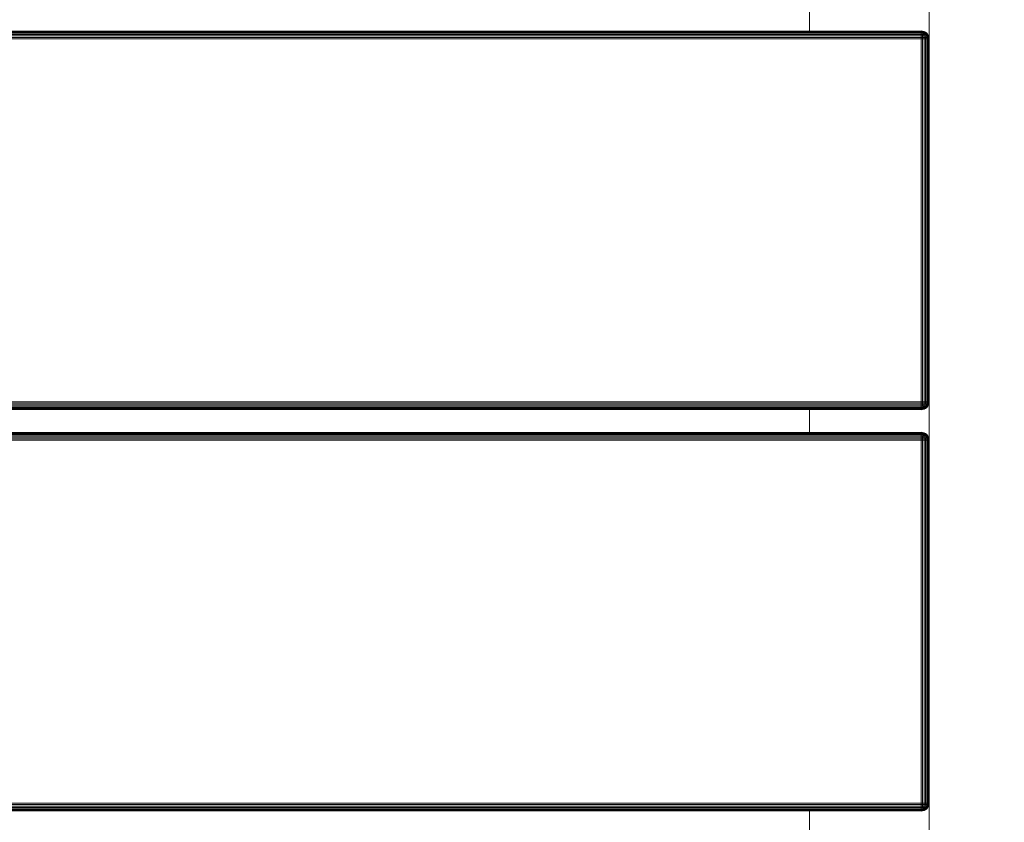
# Model space of a CAD drawing. Header units: millimetres. Extents: x -68595 to 26741, y -534 to 35396.
# Tile 54 of 172: x -58923 to -58677, y 28893 to 29095. Entities that reach past the tile are written whole.
import ezdxf

# ---------------------------------------------------------------- set-up
doc = ezdxf.new("R2010")
doc.units = ezdxf.units.MM
for name, color, linetype, lineweight, true_color in [('Furniture-1', 7, 'Continuous', 9, 0xaaaaaa), ('Kohvikulaud-1', 7, 'Continuous', 9, 0xaaaaaa), ('Surface Pattern-1', 7, 'Continuous', 9, 0x232323)]:
    doc.layers.add(name, color=color, linetype=linetype, lineweight=lineweight, true_color=true_color)

# ---------------------------------------------------------------- blocks, each defined once
blk = doc.blocks.new('MA_Kohvikulaud - Kohvikulaud_DWG-11500971-Sisehoov')
at = {"layer": 'Kohvikulaud-1'}
for p, q in [((153.62, 450), (163.25, 450)), ((161.58, 449.09), (161.84, 449.41)), ((161.84, 449.41), (161.58, 449.09)), ((161.84, 449.39), (161.58, 449.08)), ((161.58, 449.02), (161.84, 449.31)), ((161.58, 448.92), (161.84, 449.18)), ((161.84, 449.41), (162.16, 449.67)), ((162.16, 449.67), (161.84, 449.41)), ((162.16, 449.65), (161.84, 449.39)), ((161.84, 449.31), (162.16, 449.56)), ((161.84, 449.41), (161.84, 449.39)), ((161.84, 449.18), (162.16, 449.4)), ((161.84, 449.39), (161.84, 449.31)), ((161.84, 449.31), (161.84, 449.18)), ((161.84, 449), (162.16, 449.18)), ((161.84, 449.18), (161.84, 449)), ((162.16, 449.67), (162.51, 449.86)), ((162.51, 449.86), (162.16, 449.67)), ((162.51, 449.83), (162.16, 449.65)), ((162.16, 449.56), (162.51, 449.73)), ((162.16, 449.67), (162.16, 449.65)), ((162.16, 449.65), (162.16, 449.56)), ((162.16, 449.4), (162.51, 449.56)), ((162.16, 449.56), (162.16, 449.4)), ((162.16, 449.4), (162.16, 449.18)), ((162.16, 449.18), (162.51, 449.31)), ((162.16, 449.18), (162.16, 448.92)), ((162.51, 449.86), (162.89, 449.97)), ((162.89, 449.97), (162.51, 449.86)), ((162.89, 449.93), (162.51, 449.83)), ((162.51, 449.86), (162.51, 449.83)), ((162.51, 449.73), (162.89, 449.83)), ((162.51, 449.83), (162.51, 449.73)), ((162.51, 449.73), (162.51, 449.56)), ((162.51, 449.56), (162.89, 449.65)), ((162.51, 449.56), (162.51, 449.31)), ((162.51, 449.31), (162.89, 449.39)), ((162.51, 449.31), (162.51, 449.02)), ((162.89, 449.97), (163.25, 450)), ((163.25, 450), (162.89, 449.97)), ((163.25, 449.97), (162.89, 449.93)), ((162.89, 449.97), (162.89, 449.93)), ((162.89, 449.83), (162.89, 449.93)), ((163.25, 449.86), (162.89, 449.83)), ((162.89, 449.65), (162.89, 449.83)), ((163.25, 449.67), (162.89, 449.65)), ((162.89, 449.39), (162.89, 449.65)), ((163.25, 449.41), (162.89, 449.39)), ((162.89, 449.08), (162.89, 449.39)), ((163.25, 449.97), (163.25, 450)), ((163.25, 449.86), (163.25, 449.97)), ((254.25, 449.97), (163.25, 449.97)), ((163.25, 449.67), (163.25, 449.86)), ((254.25, 449.86), (163.25, 449.86)), ((163.25, 449.41), (163.25, 449.67)), ((254.25, 449.67), (163.25, 449.67)), ((163.25, 449.09), (163.25, 449.41)), ((254.25, 449.41), (163.25, 449.41)), ((254.25, 450), (254.61, 449.97)), ((254.25, 449.97), (254.25, 450)), ((254.61, 449.97), (254.25, 450)), ((254.25, 450), (263.88, 450)), ((254.25, 449.86), (254.25, 449.97)), ((254.61, 449.93), (254.25, 449.97)), ((254.25, 449.67), (254.25, 449.86)), ((254.61, 449.83), (254.25, 449.86)), ((254.25, 449.41), (254.25, 449.67)), ((254.61, 449.65), (254.25, 449.67)), ((254.25, 449.09), (254.25, 449.41)), ((254.61, 449.39), (254.25, 449.41)), ((254.61, 449.97), (254.99, 449.86)), ((254.61, 449.93), (254.61, 449.97)), ((254.99, 449.86), (254.61, 449.97)), ((254.99, 449.83), (254.61, 449.93)), ((254.61, 449.93), (254.61, 449.83)), ((254.61, 449.83), (254.99, 449.73)), ((254.61, 449.83), (254.61, 449.65)), ((254.61, 449.65), (254.99, 449.56)), ((254.61, 449.65), (254.61, 449.39)), ((254.61, 449.39), (254.99, 449.31)), ((254.61, 449.39), (254.61, 449.08)), ((254.99, 449.86), (255.34, 449.67)), ((254.99, 449.83), (254.99, 449.86)), ((255.34, 449.67), (254.99, 449.86)), ((255.34, 449.65), (254.99, 449.83)), ((254.99, 449.83), (254.99, 449.73)), ((254.99, 449.73), (255.34, 449.56)), ((254.99, 449.73), (254.99, 449.56)), ((254.99, 449.56), (255.34, 449.4)), ((254.99, 449.56), (254.99, 449.31)), ((254.99, 449.31), (255.34, 449.18)), ((254.99, 449.31), (254.99, 449.02)), ((255.34, 449.67), (255.66, 449.41)), ((255.34, 449.65), (255.34, 449.67)), ((255.66, 449.41), (255.34, 449.67)), ((255.66, 449.39), (255.34, 449.65)), ((255.34, 449.65), (255.34, 449.56)), ((255.34, 449.56), (255.66, 449.31)), ((255.34, 449.56), (255.34, 449.4)), ((255.34, 449.4), (255.66, 449.18)), ((255.34, 449.4), (255.34, 449.18)), ((255.34, 449.18), (255.66, 449)), ((255.34, 449.18), (255.34, 448.92)), ((255.66, 449.41), (255.92, 449.09)), ((255.66, 449.39), (255.66, 449.41)), ((255.92, 449.09), (255.66, 449.41)), ((255.92, 449.08), (255.66, 449.39)), ((255.66, 449.39), (255.66, 449.31)), ((255.66, 449.31), (255.92, 449.02)), ((255.66, 449.31), (255.66, 449.18)), ((255.66, 449.18), (255.92, 448.92)), ((255.66, 449.18), (255.66, 449)), ((262.2, 449.09), (262.46, 449.41)), ((262.46, 449.41), (262.2, 449.09)), ((262.46, 449.39), (262.2, 449.08)), ((262.2, 449.02), (262.46, 449.31)), ((262.2, 448.92), (262.46, 449.18)), ((262.46, 449.41), (262.78, 449.67)), ((262.78, 449.67), (262.46, 449.41)), ((262.78, 449.65), (262.46, 449.39)), ((262.46, 449.31), (262.78, 449.56)), ((262.46, 449.39), (262.46, 449.41)), ((262.46, 449.18), (262.78, 449.4)), ((262.46, 449.39), (262.46, 449.31)), ((262.46, 449.31), (262.46, 449.18)), ((262.46, 449), (262.78, 449.18)), ((262.46, 449.18), (262.46, 449)), ((262.78, 449.67), (263.14, 449.86)), ((263.14, 449.86), (262.78, 449.67)), ((263.14, 449.83), (262.78, 449.65)), ((262.78, 449.56), (263.14, 449.73)), ((262.78, 449.65), (262.78, 449.67)), ((262.78, 449.65), (262.78, 449.56)), ((262.78, 449.4), (263.14, 449.56)), ((262.78, 449.56), (262.78, 449.4)), ((262.78, 449.4), (262.78, 449.18)), ((262.78, 449.18), (263.14, 449.31)), ((262.78, 449.18), (262.78, 448.92)), ((263.14, 449.86), (263.51, 449.97)), ((263.51, 449.97), (263.14, 449.86)), ((263.51, 449.93), (263.14, 449.83)), ((263.14, 449.83), (263.14, 449.86)), ((263.14, 449.73), (263.51, 449.83)), ((263.14, 449.83), (263.14, 449.73)), ((263.14, 449.73), (263.14, 449.56)), ((263.14, 449.56), (263.51, 449.65)), ((263.14, 449.56), (263.14, 449.31)), ((263.14, 449.31), (263.51, 449.39)), ((263.14, 449.31), (263.14, 449.02)), ((263.51, 449.97), (263.88, 450)), ((263.88, 450), (263.51, 449.97)), ((263.51, 449.93), (263.51, 449.97)), ((263.51, 449.93), (263.88, 449.97)), ((263.51, 449.83), (263.51, 449.93)), ((263.51, 449.83), (263.88, 449.86)), ((263.51, 449.65), (263.51, 449.83)), ((263.51, 449.65), (263.88, 449.67)), ((263.51, 449.39), (263.51, 449.65)), ((263.51, 449.39), (263.88, 449.41)), ((263.51, 449.08), (263.51, 449.39)), ((263.88, 449.97), (263.88, 450)), ((263.88, 449.86), (263.88, 449.97)), ((354.88, 449.97), (263.88, 449.97)), ((263.88, 449.67), (263.88, 449.86)), ((263.88, 449.86), (354.88, 449.86)), ((263.88, 449.41), (263.88, 449.67)), ((263.88, 449.67), (354.88, 449.67)), ((263.88, 449.09), (263.88, 449.41)), ((263.88, 449.41), (354.88, 449.41)), ((354.88, 450), (355.24, 449.97)), ((354.88, 449.97), (354.88, 450)), ((355.24, 449.97), (354.88, 450)), ((354.88, 450), (364.5, 450)), ((354.88, 449.86), (354.88, 449.97)), ((354.88, 449.97), (355.24, 449.93)), ((354.88, 449.67), (354.88, 449.86)), ((354.88, 449.86), (355.24, 449.83)), ((354.88, 449.41), (354.88, 449.67)), ((354.88, 449.67), (355.24, 449.65)), ((354.88, 449.09), (354.88, 449.41)), ((354.88, 449.41), (355.24, 449.39)), ((355.24, 449.97), (355.61, 449.86)), ((355.61, 449.86), (355.24, 449.97)), ((355.24, 449.97), (355.24, 449.93)), ((355.61, 449.83), (355.24, 449.93)), ((355.24, 449.93), (355.24, 449.83)), ((355.24, 449.83), (355.61, 449.73)), ((355.24, 449.83), (355.24, 449.65)), ((355.24, 449.65), (355.61, 449.56)), ((355.24, 449.65), (355.24, 449.39)), ((355.24, 449.39), (355.61, 449.31)), ((355.24, 449.39), (355.24, 449.08)), ((355.61, 449.86), (355.97, 449.67)), ((355.97, 449.67), (355.61, 449.86)), ((355.61, 449.86), (355.61, 449.83)), ((355.97, 449.65), (355.61, 449.83)), ((355.61, 449.83), (355.61, 449.73)), ((355.61, 449.73), (355.97, 449.56)), ((355.61, 449.73), (355.61, 449.56)), ((355.61, 449.56), (355.97, 449.4)), ((355.61, 449.56), (355.61, 449.31)), ((355.61, 449.31), (355.97, 449.18)), ((355.61, 449.31), (355.61, 449.02)), ((355.97, 449.67), (356.29, 449.41)), ((356.29, 449.41), (355.97, 449.67)), ((355.97, 449.67), (355.97, 449.65)), ((356.29, 449.39), (355.97, 449.65)), ((355.97, 449.65), (355.97, 449.56)), ((355.97, 449.56), (356.29, 449.31)), ((355.97, 449.56), (355.97, 449.4)), ((355.97, 449.4), (356.29, 449.18)), ((355.97, 449.4), (355.97, 449.18)), ((355.97, 449.18), (356.29, 449)), ((355.97, 449.18), (355.97, 448.92)), ((356.29, 449.41), (356.55, 449.09)), ((356.55, 449.09), (356.29, 449.41)), ((356.29, 449.41), (356.29, 449.39)), ((356.55, 449.08), (356.29, 449.39)), ((356.29, 449.39), (356.29, 449.31)), ((356.29, 449.31), (356.55, 449.02)), ((356.29, 449.31), (356.29, 449.18)), ((356.29, 449.18), (356.55, 448.92)), ((356.29, 449.18), (356.29, 449)), ((161.25, 448), (161.28, 448.36)), ((161.28, 448.36), (161.25, 448)), ((161.28, 448.03), (161.25, 448)), ((161.28, 448.36), (161.39, 448.74)), ((161.28, 448.36), (161.39, 448.74)), ((161.39, 448), (161.28, 448.03)), ((161.28, -448), (161.28, 448)), ((161.39, 448.74), (161.58, 449.09)), ((161.58, 449.09), (161.39, 448.74)), ((161.58, 449.08), (161.39, 448.68)), ((161.39, 448.74), (161.58, 449.08)), ((161.39, 448.68), (161.58, 449.02)), ((161.39, 448.62), (161.58, 449.02)), ((161.39, 448.62), (161.58, 448.92)), ((161.39, 448.52), (161.58, 448.92)), ((161.39, 448.52), (161.58, 448.77)), ((161.39, 448.4), (161.58, 448.77)), ((161.39, 448.4), (161.58, 448.6)), ((161.39, 448.27), (161.58, 448.6)), ((161.39, 448.27), (161.58, 448.4)), ((161.39, 448.13), (161.58, 448.4)), ((161.58, 448.2), (161.39, 448.13)), ((161.39, 448.07), (161.58, 448.2)), ((161.39, 448), (161.58, 448)), ((161.39, 448), (161.39, -448)), ((161.58, 449.09), (161.58, 449.08)), ((161.58, 449.08), (161.58, 449.02)), ((161.58, 449.02), (161.58, 448.92)), ((161.58, 448.77), (161.84, 449)), ((161.58, 448.92), (161.58, 448.77)), ((161.58, 448.6), (161.84, 448.77)), ((161.58, 448.77), (161.58, 448.6)), ((161.58, 448.6), (161.58, 448.4)), ((161.58, 448.4), (161.84, 448.52)), ((161.58, 448.4), (161.58, 448.2)), ((161.58, 448.2), (161.84, 448.26)), ((161.58, 448), (161.58, 448.2)), ((161.58, 448), (161.84, 448)), ((161.58, -448), (161.58, 448)), ((161.84, 449), (161.84, 448.77)), ((161.84, 448.77), (162.16, 448.92)), ((161.84, 448.77), (161.84, 448.52)), ((161.84, 448.52), (162.16, 448.62)), ((161.84, 448.52), (161.84, 448.26)), ((161.84, 448.26), (162.16, 448.3)), ((161.84, 448), (161.84, 448.26)), ((161.84, 448), (162.16, 448)), ((161.84, -448), (161.84, 448)), ((162.16, 448.92), (162.51, 449.02)), ((162.16, 448.92), (162.16, 448.62)), ((162.16, 448.62), (162.51, 448.68)), ((162.16, 448.62), (162.16, 448.3)), ((162.16, 448.3), (162.51, 448.34)), ((162.16, 448), (162.16, 448.3)), ((162.16, 448), (162.51, 448)), ((162.16, -448), (162.16, 448)), ((162.51, 449.02), (162.89, 449.08)), ((162.51, 449.02), (162.51, 448.68)), ((162.51, 448.68), (162.89, 448.72)), ((162.51, 448.68), (162.51, 448.34)), ((162.51, 448.34), (162.89, 448.36)), ((162.51, 448), (162.51, 448.34)), ((162.51, 448), (162.89, 448)), ((162.51, -448), (162.51, 448)), ((163.25, 449.09), (162.89, 449.08)), ((162.89, 448.72), (162.89, 449.08)), ((163.25, 448.74), (162.89, 448.72)), ((162.89, 448.36), (162.89, 448.72)), ((162.89, 448), (162.89, 448.36)), ((163.25, 448.36), (162.89, 448.36)), ((162.89, 448), (163.25, 448)), ((162.89, -448), (162.89, 448)), ((163.25, 448.74), (163.25, 449.09)), ((254.25, 449.09), (163.25, 449.09)), ((163.25, 448.36), (163.25, 448.74)), ((254.25, 448.74), (163.25, 448.74)), ((163.25, 448), (163.25, 448.36)), ((163.25, 448.36), (254.25, 448.36)), ((254.25, 448), (163.25, 448)), ((163.25, 448), (163.25, -448)), ((254.25, 448.74), (254.25, 449.09)), ((254.61, 449.08), (254.25, 449.09)), ((254.25, 448.36), (254.25, 448.74)), ((254.61, 448.72), (254.25, 448.74)), ((254.25, 448), (254.25, 448.36)), ((254.61, 448.36), (254.25, 448.36)), ((254.25, -448), (254.25, 448)), ((254.25, 448), (254.61, 448)), ((254.61, 449.08), (254.99, 449.02)), ((254.61, 449.08), (254.61, 448.72)), ((254.61, 448.72), (254.99, 448.68)), ((254.61, 448.72), (254.61, 448.36)), ((254.61, 448.36), (254.99, 448.34)), ((254.61, 448.36), (254.61, 448)), ((254.61, 448), (254.99, 448)), ((254.61, 448), (254.61, -448)), ((254.99, 449.02), (255.34, 448.92)), ((254.99, 449.02), (254.99, 448.68)), ((254.99, 448.68), (255.34, 448.62)), ((254.99, 448.68), (254.99, 448.34)), ((254.99, 448.34), (255.34, 448.3)), ((254.99, 448.34), (254.99, 448)), ((254.99, 448), (255.34, 448)), ((254.99, 448), (254.99, -448)), ((255.34, 448.92), (255.66, 448.77)), ((255.34, 448.92), (255.34, 448.62)), ((255.34, 448.62), (255.66, 448.52)), ((255.34, 448.62), (255.34, 448.3)), ((255.34, 448.3), (255.66, 448.26)), ((255.34, 448.3), (255.34, 448)), ((255.34, 448), (255.66, 448)), ((255.34, 448), (255.34, -448)), ((255.66, 449), (255.92, 448.77)), ((255.66, 449), (255.66, 448.77)), ((255.66, 448.77), (255.92, 448.6)), ((255.66, 448.77), (255.66, 448.52)), ((255.66, 448.52), (255.92, 448.4)), ((255.66, 448.52), (255.66, 448.26)), ((255.66, 448.26), (255.92, 448.2)), ((255.66, 448.26), (255.66, 448)), ((255.66, 448), (255.92, 448)), ((255.66, 448), (255.66, -448)), ((255.92, 449.09), (256.11, 448.74)), ((255.92, 449.08), (255.92, 449.09)), ((255.92, 449.09), (256.11, 448.73)), ((256.11, 448.73), (255.92, 449.09)), ((256.11, 448.72), (255.92, 449.08)), ((255.92, 449.08), (255.92, 449.02)), ((256.11, 448.7), (255.92, 449.02)), ((255.92, 449.02), (256.11, 448.7)), ((255.92, 449.02), (255.92, 448.92)), ((255.92, 448.92), (256.11, 448.65)), ((255.92, 448.92), (256.11, 448.65)), ((255.92, 448.92), (255.92, 448.77)), ((255.92, 448.77), (256.11, 448.57)), ((255.92, 448.77), (256.11, 448.57)), ((255.92, 448.77), (255.92, 448.6)), ((255.92, 448.6), (256.11, 448.46)), ((255.92, 448.6), (256.11, 448.46)), ((255.92, 448.6), (255.92, 448.4)), ((255.92, 448.4), (256.11, 448.34)), ((255.92, 448.4), (256.11, 448.34)), ((255.92, 448.4), (255.92, 448.2)), ((255.92, 448.2), (256.11, 448.2)), ((255.92, 448.2), (256.11, 448.2)), ((255.92, 448.2), (255.92, 448)), ((255.92, 448), (256.11, 448.07)), ((255.92, 448), (256.11, 448.07)), ((255.92, -448), (255.92, 448)), ((256.11, 448.74), (256.22, 448.36)), ((256.11, 448.74), (256.22, 448.36)), ((256.11, 448), (256.22, 448.03)), ((256.11, 448), (256.11, -448)), ((256.22, 448.36), (256.25, 448)), ((256.22, 448.36), (256.25, 448)), ((256.22, 448.03), (256.25, 448)), ((256.22, -448), (256.22, 448)), ((261.88, 448), (261.91, 448.36)), ((261.91, 448.36), (261.88, 448)), ((261.91, 448.03), (261.88, 448)), ((261.91, 448.36), (262.02, 448.74)), ((261.91, 448.36), (262.02, 448.74)), ((261.91, 448), (262.02, 448.07)), ((261.91, -448), (261.91, 448)), ((262.02, 448.74), (262.2, 449.09)), ((262.2, 449.09), (262.02, 448.73)), ((262.2, 449.09), (262.02, 448.73)), ((262.2, 449.08), (262.02, 448.68)), ((262.2, 449.08), (262.02, 448.7)), ((262.02, 448.68), (262.2, 449.02)), ((262.02, 448.62), (262.2, 449.02)), ((262.02, 448.62), (262.2, 448.92)), ((262.02, 448.52), (262.2, 448.92)), ((262.02, 448.52), (262.2, 448.77)), ((262.02, 448.4), (262.2, 448.77)), ((262.02, 448.4), (262.2, 448.6)), ((262.02, 448.27), (262.2, 448.6)), ((262.02, 448.27), (262.2, 448.4)), ((262.02, 448.13), (262.2, 448.4)), ((262.2, 448.2), (262.02, 448.13)), ((262.02, 448), (262.2, 448.2)), ((262.02, 448), (262.2, 448)), ((262.02, 448), (262.02, -448)), ((262.2, 449.08), (262.2, 449.09)), ((262.2, 449.08), (262.2, 449.02)), ((262.2, 449.02), (262.2, 448.92)), ((262.2, 448.77), (262.46, 449)), ((262.2, 448.92), (262.2, 448.77)), ((262.2, 448.6), (262.46, 448.77)), ((262.2, 448.77), (262.2, 448.6)), ((262.2, 448.6), (262.2, 448.4)), ((262.2, 448.4), (262.46, 448.52)), ((262.2, 448.4), (262.2, 448.2)), ((262.2, 448.2), (262.46, 448.26)), ((262.2, 448.2), (262.2, 448)), ((262.2, 448), (262.46, 448)), ((262.2, -448), (262.2, 448)), ((262.46, 449), (262.46, 448.77)), ((262.46, 448.77), (262.78, 448.92)), ((262.46, 448.77), (262.46, 448.52)), ((262.46, 448.52), (262.78, 448.62)), ((262.46, 448.52), (262.46, 448.26)), ((262.46, 448.26), (262.78, 448.3)), ((262.46, 448.26), (262.46, 448)), ((262.46, 448), (262.78, 448)), ((262.46, -448), (262.46, 448)), ((262.78, 448.92), (263.14, 449.02)), ((262.78, 448.92), (262.78, 448.62)), ((262.78, 448.62), (263.14, 448.68)), ((262.78, 448.62), (262.78, 448.3)), ((262.78, 448.3), (263.14, 448.34)), ((262.78, 448.3), (262.78, 448)), ((262.78, 448), (263.14, 448)), ((262.78, -448), (262.78, 448)), ((263.14, 449.02), (263.51, 449.08)), ((263.14, 449.02), (263.14, 448.68)), ((263.14, 448.68), (263.51, 448.72)), ((263.14, 448.68), (263.14, 448.34)), ((263.14, 448.34), (263.51, 448.36)), ((263.14, 448.34), (263.14, 448)), ((263.14, 448), (263.51, 448)), ((263.14, -448), (263.14, 448)), ((263.51, 449.08), (263.88, 449.09)), ((263.51, 448.72), (263.51, 449.08)), ((263.51, 448.72), (263.88, 448.74)), ((263.51, 448.36), (263.51, 448.72)), ((263.51, 448.36), (263.88, 448.36)), ((263.51, 448.36), (263.51, 448)), ((263.51, 448), (263.88, 448)), ((263.51, -448), (263.51, 448)), ((263.88, 448.74), (263.88, 449.09)), ((263.88, 449.09), (354.88, 449.09)), ((263.88, 448.36), (263.88, 448.74)), ((263.88, 448.74), (354.88, 448.74)), ((263.88, 448), (263.88, 448.36)), ((263.88, 448.36), (354.88, 448.36)), ((354.88, 448), (263.88, 448)), ((263.88, 448), (263.88, -448)), ((354.88, 448.74), (354.88, 449.09)), ((354.88, 449.09), (355.24, 449.08)), ((354.88, 448.36), (354.88, 448.74)), ((354.88, 448.74), (355.24, 448.72)), ((354.88, 448), (354.88, 448.36)), ((354.88, 448.36), (355.24, 448.36)), ((354.88, -448), (354.88, 448)), ((354.88, 448), (355.24, 448)), ((355.24, 449.08), (355.61, 449.02)), ((355.24, 449.08), (355.24, 448.72)), ((355.24, 448.72), (355.61, 448.68)), ((355.24, 448.72), (355.24, 448.36)), ((355.24, 448.36), (355.61, 448.34)), ((355.24, 448), (355.24, 448.36)), ((355.24, 448), (355.61, 448)), ((355.24, 448), (355.24, -448)), ((355.61, 449.02), (355.97, 448.92)), ((355.61, 449.02), (355.61, 448.68)), ((355.61, 448.68), (355.97, 448.62)), ((355.61, 448.68), (355.61, 448.34)), ((355.61, 448.34), (355.97, 448.3)), ((355.61, 448), (355.61, 448.34)), ((355.61, 448), (355.97, 448)), ((355.61, -448), (355.61, 448)), ((355.97, 448.92), (356.29, 448.77)), ((355.97, 448.92), (355.97, 448.62)), ((355.97, 448.62), (356.29, 448.52)), ((355.97, 448.62), (355.97, 448.3)), ((355.97, 448.3), (356.29, 448.26)), ((355.97, 448), (355.97, 448.3)), ((355.97, 448), (356.29, 448)), ((355.97, -448), (355.97, 448)), ((356.29, 449), (356.55, 448.77)), ((356.29, 449), (356.29, 448.77)), ((356.29, 448.77), (356.55, 448.6)), ((356.29, 448.77), (356.29, 448.52)), ((356.29, 448.52), (356.55, 448.4)), ((356.29, 448.52), (356.29, 448.26)), ((356.29, 448.26), (356.55, 448.2)), ((356.29, 448), (356.29, 448.26)), ((356.29, 448), (356.55, 448)), ((356.29, -448), (356.29, 448)), ((356.55, 449.09), (356.73, 448.74)), ((356.55, 449.09), (356.73, 448.73)), ((356.55, 449.09), (356.55, 449.08)), ((356.73, 448.73), (356.55, 449.09)), ((356.73, 448.72), (356.55, 449.08)), ((356.55, 449.08), (356.55, 449.02)), ((356.73, 448.7), (356.55, 449.02)), ((356.55, 449.02), (356.73, 448.7)), ((356.55, 449.02), (356.55, 448.92)), ((356.55, 448.92), (356.73, 448.65)), ((356.55, 448.92), (356.73, 448.65)), ((356.55, 448.92), (356.55, 448.77)), ((356.55, 448.77), (356.73, 448.57)), ((356.55, 448.77), (356.73, 448.57)), ((356.55, 448.77), (356.55, 448.6)), ((356.55, 448.6), (356.73, 448.46)), ((356.55, 448.6), (356.73, 448.46)), ((356.55, 448.6), (356.55, 448.4)), ((356.55, 448.4), (356.73, 448.34)), ((356.55, 448.4), (356.73, 448.34)), ((356.55, 448.4), (356.55, 448.2)), ((356.55, 448.2), (356.73, 448.2)), ((356.55, 448), (356.55, 448.2)), ((356.73, 448.2), (356.55, 448.2)), ((356.55, 448), (356.73, 448.13)), ((356.73, 448.07), (356.55, 448)), ((356.55, -448), (356.55, 448)), ((356.73, 448.74), (356.84, 448.36)), ((356.73, 448.73), (356.84, 448.36)), ((356.84, 448.03), (356.73, 448)), ((356.73, -448), (356.73, 448)), ((356.84, 448.36), (356.88, 448)), ((356.84, 448.36), (356.88, 448)), ((356.84, 448.03), (356.88, 448)), ((356.84, -448), (356.84, 448)), ((161.58, 420), (155.3, 420)), ((262.2, 420), (255.92, 420)), ((362.83, 420), (356.55, 420))]:
    blk.add_line(p, q, dxfattribs=at)
blk = doc.blocks.new('MA_Kohvikulaud - MA_Kohvikulaud-11500981-Sisehoov')
blk.add_blockref('MA_Kohvikulaud - Kohvikulaud_DWG-11500971-Sisehoov', (-357.3, 23.93))

msp = doc.modelspace()

# ---------------------------------------------------------------- hatches: boundary and pattern name
at = {"layer": 'Surface Pattern-1'}
h = msp.add_hatch(dxfattribs=at)
h.set_pattern_fill('FP_6', color=256, style=0, pattern_type=2)
h.set_pattern_definition([(270, (-67594.6, -13241.8), (600, 4e-14), []), (0, (-67594.6, -13241.8), (0, 600), [])])
h.paths.add_polyline_path([(-59902.01, 25556.61), (-57646.08, 27269.19), (-57646.08, 29348.17), (-66244.21, 29348.17), (-66244.21, 29093.17), (-66744.21, 29093.17), (-66744.21, 29348.17), (-66798.58, 29348.17), (-66798.58, 25687.16), (-64518.77, 26921.57), (-63355.37, 26921.57), (-59935.15, 25569.7)])
h.paths.add_polyline_path([(-59935.15, 25671.63), (-60763.15, 26024.35), (-60410.88, 26851.3), (-59583.94, 26499.03), (-59934.9, 25672.21)])
h.paths.add_polyline_path([(-59925.64, 25770.8), (-59923.44, 25775.98), (-60296.25, 25934.23), (-60298.45, 25929.05), (-59935.15, 25774.84)])
h.paths.add_polyline_path([(-59886.32, 25863.43), (-59884.13, 25868.61), (-60256.93, 26026.85), (-60259.13, 26021.68), (-59896.89, 25867.91)])
h.paths.add_polyline_path([(-60326.06, 25940.77), (-60323.86, 25945.95), (-60696.67, 26104.2), (-60698.87, 26099.02), (-60338.5, 25946.05)])
h.paths.add_polyline_path([(-59847.01, 25956.06), (-59844.81, 25961.23), (-60217.61, 26119.48), (-60219.81, 26114.3), (-59875.7, 25968.24)])
h.paths.add_polyline_path([(-60286.74, 26033.4), (-60284.55, 26038.58), (-60657.35, 26196.82), (-60659.55, 26191.64), (-60312.19, 26044.2)])
h.paths.add_polyline_path([(-59807.69, 26048.68), (-59805.49, 26053.86), (-60178.3, 26212.11), (-60180.49, 26206.93), (-59811.38, 26050.25)])
h.paths.add_polyline_path([(-60247.43, 26126.02), (-60245.23, 26131.2), (-60618.03, 26289.45), (-60620.23, 26284.27), (-60254.11, 26128.86)])
h.paths.add_polyline_path([(-59768.37, 26141.31), (-59766.58, 26146.66), (-60138.98, 26304.73), (-60141.18, 26299.55), (-59772.06, 26142.87)])
h.paths.add_polyline_path([(-60208.11, 26218.65), (-60205.91, 26223.83), (-60578.72, 26382.07), (-60580.91, 26376.9), (-60254.11, 26238.18)])
h.paths.add_polyline_path([(-60702.62, 26231.01), (-61172.19, 26271.89), (-61169.58, 26301.77), (-61158.95, 26300.85), (-61151.37, 26400.57), (-61203.14, 26405.07), (-61212.32, 26310.84), (-61214.46, 26310.84), (-61227.91, 26311.07), (-61228.27, 26306.88), (-61409.69, 26322.68), (-61370.66, 26770.98), (-61189.25, 26755.19), (-61189.25, 26750.03), (-61173.59, 26747.54), (-61173.52, 26745.41), (-61181.46, 26654.13), (-61128.6, 26649.53), (-61119.93, 26749.15), (-61130.56, 26750.08), (-61127.96, 26779.97), (-60658.39, 26739.09), (-60661, 26709.2), (-60671.62, 26710.13), (-60710.65, 26261.82), (-60700.02, 26260.9)])
h.paths.add_polyline_path([(-59729.05, 26233.93), (-59726.86, 26239.11), (-60099.66, 26397.36), (-60101.86, 26392.18), (-59766.58, 26249.86)])
h.paths.add_polyline_path([(-60818.88, 26301.36), (-60785.06, 26689.89), (-60790.04, 26690.32), (-60823.86, 26301.79), (-60819.24, 26301.39)])
h.paths.add_polyline_path([(-60929.71, 26311.01), (-60895.89, 26699.54), (-60900.87, 26699.97), (-60934.69, 26311.44), (-60930.07, 26311.04)])
h.paths.add_polyline_path([(-60168.79, 26311.28), (-60166.59, 26316.45), (-60539.4, 26474.7), (-60541.6, 26469.52), (-60179.65, 26315.88)])
h.paths.add_polyline_path([(-61040.54, 26320.65), (-61006.72, 26709.19), (-61011.7, 26709.62), (-61045.52, 26321.09), (-61040.91, 26320.69)])
h.paths.add_polyline_path([(-59689.74, 26326.56), (-59687.54, 26331.74), (-60060.34, 26489.98), (-60062.54, 26484.81), (-59753.84, 26353.77)])
h.paths.add_polyline_path([(-61339.39, 26346.67), (-61305.57, 26735.2), (-61334.96, 26737.76), (-61368.78, 26349.23), (-61341.39, 26346.84)])
h.paths.add_polyline_path([(-61794.58, 26398.35), (-61840.04, 26401.68), (-61870.78, 26407.04), (-61905.09, 26416.67), (-61936.08, 26428.54), (-61967.1, 26444.26), (-61995.78, 26462.31), (-62022.06, 26482.8), (-62049.05, 26508.6), (-62071.6, 26534.97), (-62089.77, 26560.85), (-62106.41, 26590.15), (-62120.92, 26622.77), (-62131.8, 26655.75), (-62139.08, 26688.22), (-62143.2, 26721.41), (-62144.05, 26759.59), (-62141.75, 26790.03), (-62135.88, 26824.61), (-62126.95, 26856.9), (-62114.39, 26889.85), (-62099.32, 26919.78), (-62080.62, 26949.54), (-62058.46, 26977.66), (-62034.33, 27002.81), (-62009.22, 27024.44), (-61978.85, 27045.48), (-61952.78, 27060.17), (-61919.95, 27074.76), (-61883.79, 27086.41), (-61854.75, 27092.84), (-61818.79, 27097.11), (-61786.3, 27097.97), (-61751.21, 27095.26), (-61718.3, 27089.65), (-61684.08, 27080.02), (-61653.08, 27068.15), (-61621.65, 27052.19), (-61593.39, 27034.38), (-61567.11, 27013.89), (-61540.12, 26988.09), (-61517.57, 26961.73), (-61499.4, 26935.85), (-61482.76, 26906.54), (-61468.25, 26873.93), (-61456.53, 26837.61), (-61450.09, 26808.51), (-61445.96, 26775.13), (-61445.04, 26738.53), (-61447.42, 26706.67), (-61453.29, 26672.07), (-61463.17, 26637.11), (-61474.78, 26606.85), (-61489.85, 26576.91), (-61508.55, 26547.15), (-61530.7, 26519.03), (-61554.84, 26493.88), (-61579.95, 26472.26), (-61607.41, 26452.97), (-61636.39, 26436.52), (-61669.22, 26421.93), (-61701.98, 26411.13), (-61736.7, 26403.53), (-61771.87, 26399.46), (-61787.01, 26398.72)])
h.paths.add_polyline_path([(-60129.47, 26403.9), (-60127.28, 26409.08), (-60500.08, 26567.33), (-60502.28, 26562.15), (-60179.65, 26425.2)])
h.paths.add_polyline_path([(-59650.42, 26419.19), (-59622.82, 26484.2), (-59995.63, 26642.44), (-60023.22, 26577.43), (-59657.46, 26422.17)])
h.paths.add_polyline_path([(-61147.68, 26430.36), (-61131.2, 26619.64), (-61184.08, 26624.02), (-61200.54, 26434.96), (-61151.37, 26430.68)])
h.paths.add_polyline_path([(-61647.95, 26475.26), (-61641.03, 26479.35), (-61647.42, 26475.58)])
h.paths.add_polyline_path([(-61622.33, 26490.62), (-61615.32, 26495.8), (-61622.27, 26490.67)])
h.paths.add_polyline_path([(-60090.16, 26496.53), (-60087.96, 26501.71), (-60460.76, 26659.95), (-60462.96, 26654.77), (-60093.95, 26498.14)])
h.paths.add_polyline_path([(-61554.46, 26552.32), (-61548.96, 26559.68), (-61554.14, 26552.76)])
h.paths.add_polyline_path([(-59757.36, 26583.89), (-59778.57, 26605.1), (-59771.03, 26612.64), (-60089.23, 26930.84), (-60096.77, 26923.3), (-60117.98, 26944.51), (-59784.7, 27277.8), (-59763.48, 27256.58), (-59771.03, 27249.04), (-59700.32, 27178.33), (-59662.8, 27215.85), (-59729.03, 27283.57), (-59728.47, 27284.32), (-59718.6, 27295.01), (-59721.43, 27298.64), (-59593.06, 27427), (-59275.26, 27108.41), (-59403.63, 26980.04), (-59407.67, 26983.27), (-59419.56, 26972.97), (-59420.34, 26973.4), (-59486.02, 27039.07), (-59523.54, 27001.55), (-59452.83, 26930.84), (-59445.29, 26938.39), (-59424.07, 26917.17), (-59736.53, 26604.71)])
h.paths.add_polyline_path([(-60050.84, 26589.15), (-60023.24, 26654.16), (-60396.05, 26812.41), (-60423.64, 26747.4), (-60093.95, 26607.45)])
h.paths.add_polyline_path([(-61520.86, 26602.89), (-61517.49, 26609.91), (-61520.74, 26603.14)])
h.paths.add_polyline_path([(-61497.78, 26659.01), (-61495.78, 26666.76), (-61497.59, 26659.74)])
h.paths.add_polyline_path([(-59713.58, 26712.52), (-59710.04, 26716.06), (-59985.81, 26991.83), (-59989.35, 26988.29), (-59722.67, 26721.62)])
h.paths.add_polyline_path([(-61486.06, 26718.56), (-61485.61, 26726.54), (-61486.02, 26719.3)])
h.paths.add_polyline_path([(-61486.18, 26779.52), (-61487.29, 26787.22), (-61486.21, 26779.69)])
h.paths.add_polyline_path([(-59634.91, 26791.19), (-59631.38, 26794.72), (-59907.15, 27070.49), (-59910.68, 27066.96), (-59646.27, 26802.55)])
h.paths.add_polyline_path([(-61492.44, 26816.46), (-61493.27, 26819.78), (-61492.82, 26817.94)])
h.paths.add_polyline_path([(-59556.24, 26869.85), (-59552.71, 26873.39), (-59828.48, 27149.16), (-59832.02, 27145.62), (-59617.23, 26930.84)])
h.paths.add_polyline_path([(-61521.5, 26894.98), (-61525.59, 26901.9), (-61521.81, 26895.51)])
h.paths.add_polyline_path([(-61536.86, 26920.59), (-61542.04, 26927.62), (-61536.91, 26920.66)])
h.paths.add_polyline_path([(-61598.56, 26988.47), (-61605.92, 26993.97), (-61598.74, 26988.6)])
h.paths.add_polyline_path([(-61649.12, 27022.07), (-61659.08, 27026.82), (-61649.38, 27022.19)])
h.paths.add_polyline_path([(-59544.75, 27022.76), (-59507.23, 27060.29), (-59641.58, 27194.64), (-59679.1, 27157.12), (-59548.34, 27026.35)])
h.paths.add_polyline_path([(-61705.25, 27045.15), (-61712.99, 27047.16), (-61705.98, 27045.34)])
h.paths.add_polyline_path([(-61764.79, 27056.87), (-61772.78, 27057.32), (-61765.54, 27056.91)])
h.paths.add_polyline_path([(-59344.13, 27081.97), (-59323.67, 27103.23), (-59599.04, 27378.6), (-59619.9, 27357.74), (-59351.03, 27088.87)])
h.paths.add_polyline_path([(-59595.4, 28393.03), (-59595.4, 29293.03), (-58695.4, 29293.03), (-58695.4, 28393.03), (-59593.4, 28393.03)])
h.paths.add_polyline_path([(-59160.4, 28423.03), (-59160.4, 28493.66), (-59565.4, 28493.66), (-59565.4, 28423.03), (-59439.22, 28423.03)])
h.paths.add_polyline_path([(-59130.4, 28423.03), (-58725.4, 28423.03), (-58725.4, 28493.66), (-59130.4, 28493.66)])
h.paths.add_polyline_path([(-60051.44, 28463.63), (-60375.55, 28814.78), (-60353.5, 28835.13), (-60344.05, 28824.89), (-60270.57, 28892.72), (-60306.56, 28931.71), (-60376.79, 28868.21), (-60377.51, 28868.72), (-60387.74, 28879.26), (-60391.52, 28876.31), (-60514.76, 29009.83), (-60183.81, 29314.75), (-60060.57, 29181.23), (-60063.78, 29177.13), (-60054.14, 29165.03), (-60054.59, 29164.27), (-60122.85, 29101.27), (-60086.86, 29062.28), (-60013.38, 29130.1), (-60022.83, 29140.34), (-60000.78, 29160.69), (-59676.67, 28809.54), (-59698.72, 28789.19), (-59708.17, 28799.43), (-60038.84, 28494.22), (-60029.39, 28483.98), (-60038.84, 28475.26)])
h.paths.add_polyline_path([(-58316.71, 28469.45), (-58337.06, 28491.49), (-58326.82, 28500.94), (-58632.03, 28831.62), (-58642.27, 28822.17), (-58662.62, 28844.21), (-58311.47, 29168.32), (-58291.12, 29146.28), (-58301.36, 29136.83), (-58233.53, 29063.35), (-58194.54, 29099.33), (-58258.04, 29169.56), (-58257.53, 29170.29), (-58246.99, 29180.51), (-58249.94, 29184.29), (-58116.42, 29307.53), (-57811.5, 28976.59), (-57945.25, 28853.6), (-57949.12, 28856.56), (-57961.22, 28846.92), (-57961.98, 28847.37), (-58024.98, 28915.63), (-58063.97, 28879.64), (-57996.15, 28806.15), (-57985.91, 28815.6), (-57965.56, 28793.56), (-58314.06, 28471.9)])
h.paths.add_polyline_path([(-59439.22, 28588.66), (-59160.4, 28588.66), (-59160.4, 28594.28), (-59565.4, 28594.28), (-59565.4, 28588.66)])
h.paths.add_polyline_path([(-59002.73, 28588.66), (-58725.4, 28588.66), (-58725.4, 28594.28), (-59130.4, 28594.28), (-59130.4, 28588.66)])
h.paths.add_polyline_path([(-60092.25, 28596.31), (-59805.67, 28860.83), (-59809.06, 28864.5), (-60095.64, 28599.99), (-60093.95, 28598.15)])
h.paths.add_polyline_path([(-58265.42, 28598.44), (-58261.75, 28601.83), (-58526.26, 28888.42), (-58529.94, 28885.03), (-58271.91, 28605.47)])
h.paths.add_polyline_path([(-58183.67, 28673.9), (-58180, 28677.29), (-58444.51, 28963.87), (-58448.19, 28960.48), (-58195.19, 28686.37)])
h.paths.add_polyline_path([(-60167.71, 28678.06), (-59881.12, 28942.58), (-59884.51, 28946.25), (-60171.1, 28681.74)])
h.paths.add_polyline_path([(-59439.22, 28689.28), (-59160.4, 28689.28), (-59160.4, 28694.91), (-59565.4, 28694.91), (-59565.4, 28689.28)])
h.paths.add_polyline_path([(-58784.49, 28689.28), (-58725.4, 28689.28), (-58725.4, 28694.91), (-59130.4, 28694.91), (-59130.4, 28689.28), (-59002.73, 28689.28)])
h.paths.add_polyline_path([(-58101.92, 28749.35), (-58098.24, 28752.74), (-58362.76, 29039.33), (-58366.44, 29035.94), (-58109.4, 28757.45)])
h.paths.add_polyline_path([(-60243.16, 28759.81), (-59956.58, 29024.33), (-59959.97, 29028.01), (-60246.55, 28763.49)])
h.paths.add_polyline_path([(-58959.56, 28789.91), (-58725.4, 28789.91), (-58725.4, 28795.53), (-59130.4, 28795.53), (-59130.4, 28789.91), (-59002.73, 28789.91)])
h.paths.add_polyline_path([(-59160.4, 28789.91), (-59160.4, 28795.53), (-59565.4, 28795.53), (-59565.4, 28789.91), (-59220.97, 28789.91)])
h.paths.add_polyline_path([(-58725.4, 28890.53), (-58725.4, 28896.16), (-59130.4, 28896.16), (-59130.4, 28890.53), (-58784.49, 28890.53)])
h.paths.add_polyline_path([(-59220.97, 28890.53), (-59160.4, 28890.53), (-59160.4, 28896.16), (-59565.4, 28896.16), (-59565.4, 28890.53), (-59330.09, 28890.53)])
h.paths.add_polyline_path([(-58084.32, 28901.68), (-58045.33, 28937.67), (-58174.2, 29077.29), (-58213.19, 29041.3), (-58102.31, 28921.17)])
h.paths.add_polyline_path([(-60248.53, 28913.06), (-60108.91, 29041.93), (-60144.9, 29080.92), (-60284.51, 28952.05), (-60268.07, 28934.24)])
h.paths.add_polyline_path([(-57881.48, 28952.81), (-57860.06, 28973.09), (-58124.32, 29259.41), (-58146, 29239.4), (-57886.03, 28957.74)])
h.paths.add_polyline_path([(-60446.62, 28980.25), (-60160.04, 29244.77), (-60180.32, 29266.19), (-60466.63, 29001.93), (-60450.31, 28984.25)])
h.paths.add_polyline_path([(-59565.4, 28991.16), (-59160.4, 28991.16), (-59160.4, 28996.78), (-59565.4, 28996.78)])
h.paths.add_polyline_path([(-58725.4, 28991.16), (-58725.4, 28996.78), (-59130.4, 28996.78), (-59130.4, 28991.16), (-58784.49, 28991.16)])
h.paths.add_polyline_path([(-58725.4, 29091.78), (-58725.4, 29097.41), (-59130.4, 29097.41), (-59130.4, 29091.78), (-58784.49, 29091.78)])
h.paths.add_polyline_path([(-59220.97, 29091.78), (-59160.4, 29091.78), (-59160.4, 29097.41), (-59565.4, 29097.41), (-59565.4, 29091.78), (-59439.22, 29091.78)])
h.paths.add_polyline_path([(-59439.22, 29192.41), (-59160.4, 29192.41), (-59160.4, 29198.03), (-59565.4, 29198.03), (-59565.4, 29192.41)])
h.paths.add_polyline_path([(-58725.4, 29192.41), (-58725.4, 29198.03), (-59130.4, 29198.03), (-59130.4, 29192.41), (-58784.49, 29192.41)])

# ---------------------------------------------------------------- block references
at = {"layer": 'Furniture-1', "rotation": 270.0000000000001}
msp.add_blockref('MA_Kohvikulaud - MA_Kohvikulaud-11500981-Sisehoov', (-59169.33, 28895.73), dxfattribs=at)

doc.saveas('drawing.dxf')
